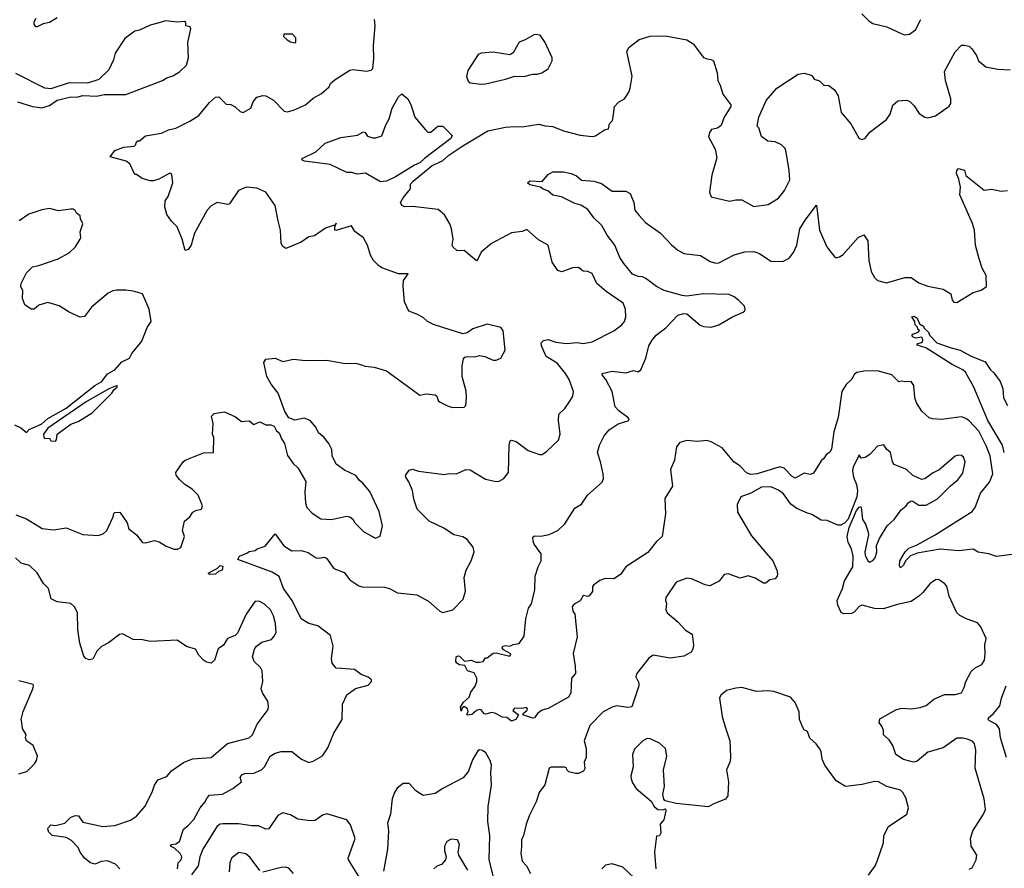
# Model space of a CAD drawing. Extents: x 2293139 to 2515392, y 824115 to 1006937.
# Tile 232 of 256: x 2325730 to 2332186, y 980059 to 985624. Entities that reach past the tile are written whole.
import ezdxf

# ---------------------------------------------------------------- set-up
doc = ezdxf.new("R2010")
doc.units = 0

msp = doc.modelspace()

# ---------------------------------------------------------------- linework, layer by layer
at = {"layer": '0CON10XD'}
for points in [[(2325975, 985636.7), (2325925, 985606.7), (2325883, 985597), (2325845, 985577.5), (2325835, 985577.5), (2325824, 985595), (2325825, 985610), (2325838.8, 985635)], [(2331252.7, 985662.7), (2331300, 985615), (2331325, 985600), (2331417, 985577), (2331515, 985530.8), (2331535, 985526)], [(2325705, 982376), (2325775, 982350.5), (2325877.4, 982287.4), (2325955, 982279.5), (2326035, 982291.4), (2326145, 982247.8), (2326245, 982241.2), (2326277.6, 982252.4), (2326302.5, 982275), (2326343.8, 982365), (2326347.5, 982385), (2326355, 982392.5), (2326387.5, 982395), (2326433.8, 982325), (2326446.2, 982285), (2326495, 982246.7), (2326536.1, 982196.1), (2326555, 982194), (2326615, 982208.6), (2326645, 982200.8), (2326690.7, 982170.7), (2326742.1, 982152.1), (2326765, 982151.4), (2326786.3, 982163.7), (2326811.2, 982235), (2326798, 982275), (2326810, 982335), (2326845.7, 982364.3), (2326866, 982394), (2326885, 982406), (2326923.3, 982415), (2326928.1, 982435), (2326900, 982505), (2326861.2, 982545), (2326813.3, 982575), (2326778.3, 982608.3), (2326756.4, 982636.4), (2326753.8, 982655), (2326801.2, 982725), (2326815, 982736.2), (2326935, 982783.3), (2327000, 982785), (2327003.8, 982883.8), (2326993.8, 982905), (2326999.2, 982975), (2326988.8, 983025), (2327005, 983041.2), (2327073.6, 983053.6), (2327145, 983018.8), (2327185, 982988.8), (2327235, 982993.3), (2327265, 982970), (2327305, 982986.7), (2327345, 982966.7), (2327376.4, 982966.4), (2327397.7, 982957.7), (2327415, 982927.5), (2327432.5, 982915), (2327445.8, 982875.8), (2327466, 982845), (2327485.8, 982765.8), (2327523.2, 982713.2), (2327554.3, 982684.3), (2327606.9, 982595), (2327600.5, 982525), (2327604.4, 982454.4), (2327612, 982425), (2327647.6, 982387.6), (2327705, 982350), (2327775, 982347.1), (2327872.7, 982367.3), (2327895, 982364.2), (2327915, 982348.8), (2327926.7, 982325), (2327986.7, 982265), (2328063.9, 982223.9), (2328093, 982237), (2328108.8, 982305), (2328088.3, 982398.3), (2328025, 982530), (2327981.2, 982585), (2327956, 982605), (2327935, 982635.8), (2327859.8, 982669.8), (2327805, 982710), (2327780, 982765), (2327777.5, 982805), (2327756.5, 982845), (2327725, 982885.7), (2327688.8, 982915), (2327672.1, 982952.1), (2327635.7, 982995.7), (2327595, 983010), (2327535, 982998.8), (2327494.2, 983014.2), (2327468, 983055), (2327425.7, 983175), (2327379.2, 983235), (2327350, 983285), (2327330, 983375), (2327345, 983398.8), (2327405, 983403.8), (2327455, 983382), (2327525, 983396.9), (2327605, 983389.4), (2327745, 983391.1), (2327865, 983368.6), (2327932.7, 983372.7), (2327971.1, 983361.1), (2327995, 983351.4), (2328053.9, 983346.1), (2328135, 983320.8), (2328355, 983162.5), (2328395, 983171.2), (2328455, 983163.3), (2328465.8, 983155.8), (2328475, 983127.5), (2328486.7, 983115), (2328535, 983091.4), (2328568.3, 983081.7), (2328645, 983083.3), (2328656, 983095), (2328660, 983145), (2328657.7, 983187.7), (2328632.5, 983285), (2328632, 983355), (2328640.5, 983399.5), (2328649.3, 983410.7), (2328663.9, 983416.1), (2328715, 983414), (2328745, 983421.2), (2328780, 983415), (2328835, 983391.2), (2328855, 983391.2), (2328886.1, 983403.9), (2328913.8, 983456.2), (2328900, 983585), (2328885, 983606.7), (2328795, 983626.7), (2328702.3, 983597.7), (2328665, 983571.2), (2328635, 983564), (2328505.6, 983605.6), (2328444.6, 983624.6), (2328405, 983644.2), (2328375, 983672), (2328335, 983694), (2328281.7, 983711.7), (2328253.1, 983775), (2328244.2, 983875.8), (2328246.7, 983913.3), (2328278.3, 983958.3), (2328215, 983958), (2328105, 983996.7), (2328082.3, 984012.3), (2328051.1, 984045), (2328030.2, 984080.2), (2328010.9, 984145), (2327983.7, 984193.7), (2327927.5, 984235), (2327905, 984273.3), (2327802.5, 984242.5), (2327797.5, 984245), (2327797, 984263), (2327805, 984290), (2327800, 984280), (2327735, 984258), (2327662.7, 984207.3), (2327625, 984199.2), (2327575.5, 984164.5), (2327475, 984123.8), (2327455, 984136.2), (2327445, 984157.5), (2327440, 984245), (2327425.6, 984305), (2327404.4, 984405), (2327345, 984494), (2327285, 984518.6), (2327215, 984525.6), (2327165.8, 984504.2), (2327105, 984416.7), (2327095, 984413.3), (2327025, 984426), (2326985, 984403.8), (2326960, 984375), (2326876, 984225), (2326854.2, 984145), (2326835, 984116.7), (2326815, 984110), (2326795.6, 984185), (2326762.5, 984265), (2326725, 984302.5), (2326695, 984347.5), (2326681.2, 984395), (2326683, 984437), (2326703.3, 984465), (2326733.3, 984555), (2326728.3, 984608.3), (2326715, 984616.7), (2326641.7, 984578.3), (2326607, 984567), (2326585, 984566.7), (2326533, 984583), (2326495, 984610), (2326485, 984610), (2326451.7, 984678.3), (2326427.3, 984697.3), (2326322.5, 984725), (2326355, 984766.7), (2326412.5, 984787.5), (2326480, 984795), (2326492.5, 984805), (2326493, 984817), (2326505, 984830), (2326515, 984830), (2326555, 984862), (2326660.5, 984879.5), (2326705, 984901.2), (2326755, 984913.8), (2326845, 984958), (2326905, 984996), (2326975, 985081.2), (2327015, 985116.2), (2327035, 985118.8), (2327085, 985070), (2327115, 985067.5), (2327143.6, 985053.6), (2327175, 985022.5), (2327195, 985016.7), (2327245, 985043.3), (2327260.8, 985085), (2327285, 985115.8), (2327325, 985128), (2327345, 985126), (2327395, 985096.2), (2327465, 985023.8), (2327485, 985020.8), (2327525, 985030.6), (2327605, 985066.5), (2327655, 985110), (2327709.3, 985140.7), (2327758.6, 985185), (2327768.6, 985205), (2327798.1, 985231.9), (2327895, 985293.3), (2327915, 985296.7), (2328004.2, 985285.8), (2328035, 985293.8), (2328045.6, 985305), (2328052, 985368), (2328049.2, 985455), (2328062, 985585), (2328057.3, 985625)], [(2325716.1, 985086.1), (2325815, 985054), (2325875, 985046.7), (2325925, 985061.2), (2325975, 985096.7), (2326065, 985118.8), (2326105, 985116.7), (2326145, 985126.2), (2326235, 985123.8), (2326285, 985133.3), (2326425, 985132.9), (2326666.7, 985225), (2326695, 985244), (2326735, 985255.8), (2326778.3, 985281.7), (2326823.3, 985325), (2326838, 985375), (2326832, 985475), (2326852.5, 985565), (2326848.3, 985578.3), (2326820, 985585), (2326820, 985605), (2326811.7, 985611.7), (2326765, 985608), (2326685.8, 985615.8), (2326635, 985600.8), (2326585, 985587.5), (2326515, 985555.8), (2326485, 985550), (2326419.1, 985500.9), (2326356.2, 985405), (2326345, 985360), (2326313.8, 985295), (2326248.3, 985231.7), (2326175, 985208.8), (2326055, 985209.2), (2325935, 985170), (2325895, 985176), (2325705, 985272.5)], [(2331535, 985526), (2331565, 985530), (2331605, 985556.7), (2331638.8, 985625)], [(2327535, 985472.5), (2327540, 985475), (2327540, 985505), (2327519.3, 985529.3), (2327461.7, 985528.3), (2327460, 985515), (2327485, 985492.5), (2327505, 985480), (2327535, 985472.5)], [(2329515, 983893.3), (2329485, 983959.2), (2329455, 983972.9), (2329425, 983976), (2329395, 984000), (2329355, 983996), (2329285, 983970.8), (2329259.5, 983979.5), (2329221.9, 984035), (2329195, 984145.8), (2329131.1, 984181.1), (2329055, 984248.6), (2329025, 984234.2), (2328955, 984226), (2328824.5, 984155.5), (2328755, 984100), (2328735, 984053.3), (2328725, 984043.3), (2328645, 984110), (2328598.3, 984108.3), (2328570, 984135), (2328566.2, 984145), (2328571.4, 984185), (2328562.1, 984252.1), (2328550.6, 984285), (2328515.4, 984345.4), (2328475, 984380), (2328305, 984398.1), (2328256.1, 984396.1), (2328235.9, 984405.9), (2328228, 984425), (2328244.5, 984455), (2328292.5, 984515), (2328293.3, 984545), (2328311.2, 984565), (2328435, 984667.1), (2328501.8, 984698.2), (2328545, 984736), (2328635, 984796.7), (2328800, 984895), (2328915, 984919.1), (2328975, 984924.5), (2329025, 984920.6), (2329135, 984940), (2329175, 984928.1), (2329225, 984924.4), (2329295, 984895.6), (2329405, 984867.1), (2329485, 984857.5), (2329505, 984862.5), (2329565, 984901.2), (2329591.2, 984908.8), (2329598.3, 984941.7), (2329617.1, 984962.9), (2329622.3, 984987.7), (2329630, 985055), (2329657.5, 985082.5), (2329695.5, 985104.5), (2329725, 985150), (2329732.5, 985175), (2329746.7, 985255), (2329711.4, 985415), (2329725.6, 985445), (2329792.5, 985495), (2329865, 985516.5), (2329965, 985517.5), (2330105, 985493.1), (2330145.3, 985465.3), (2330215, 985376.1), (2330235, 985367.1), (2330265, 985364.2), (2330280, 985355), (2330302.9, 985275), (2330308, 985225), (2330323.8, 985195), (2330340, 985135), (2330392.5, 985065), (2330392.5, 985055), (2330350, 984985), (2330328.8, 984931.2), (2330305, 984912), (2330266.4, 984903.6), (2330253.3, 984885), (2330246.7, 984855), (2330291.2, 984775), (2330301.7, 984718.3), (2330268.8, 984605), (2330253.9, 984493.9), (2330263.6, 984463.6), (2330385, 984433.8), (2330425, 984443.3), (2330465, 984443.3), (2330545, 984400), (2330637, 984413), (2330705, 984454.3), (2330746, 984504), (2330779.4, 984575), (2330776.5, 984635), (2330756.9, 984755), (2330748.8, 984778.8), (2330725, 984804.2), (2330685, 984822.9), (2330635, 984827.5), (2330595, 984858.8), (2330576.2, 984915), (2330566.4, 984926.4), (2330576, 984985), (2330626, 985095), (2330695, 985176), (2330835, 985266.7), (2330875, 985273.3), (2330913, 985263), (2330926.4, 985256.4), (2330940, 985235), (2330975, 985222.5), (2331002.5, 985195), (2331035, 985193.8), (2331072, 985165), (2331097.1, 985125), (2331116, 985015), (2331180.7, 984940.7), (2331233.8, 984845), (2331255, 984838), (2331275, 984848), (2331304.4, 984885.6), (2331415, 984970.8), (2331437.8, 985005), (2331455.8, 985064.2), (2331488.3, 985091.7), (2331545, 985096.7), (2331565, 985090), (2331595, 985060), (2331628.8, 985008.8), (2331664.4, 984984.4), (2331685, 984980.8), (2331735, 984994.3), (2331825, 985058), (2331836.9, 985075), (2331836.9, 985105), (2331800, 985225), (2331793.3, 985285), (2331865, 985413.3), (2331905, 985456.7), (2331925, 985457.5), (2331955, 985450), (2331973, 985433), (2332005, 985390), (2332017.5, 985355), (2332065, 985316.2), (2332145, 985298.8), (2332225, 985296.2)], [(2328755, 985200.8), (2328785, 985204.2), (2328915.8, 985234.2), (2328975, 985254), (2329035, 985252), (2329093.9, 985266.1), (2329125, 985266.7), (2329153.6, 985276.4), (2329195, 985302.5), (2329222.5, 985355), (2329222.5, 985375), (2329176.2, 985475), (2329143, 985523), (2329105, 985527.5), (2329045, 985492.5), (2329005, 985477.5), (2328965, 985407.5), (2328945, 985393.3), (2328835, 985411.2), (2328755, 985403.8), (2328736.7, 985395), (2328669.3, 985290.7), (2328660.7, 985250.7), (2328671.7, 985221.7), (2328685, 985210), (2328755, 985200.8)], [(2328095, 984561.1), (2327997.9, 984617.9), (2327945, 984610.8), (2327905, 984622.5), (2327875, 984622.9), (2327765, 984675.6), (2327597, 984697), (2327581.2, 984705), (2327583.3, 984715), (2327672.3, 984757.7), (2327732.5, 984815), (2327835, 984852), (2327945, 984866.7), (2327985, 984888), (2327995, 984883.8), (2328011.5, 984861.5), (2328045, 984850), (2328065, 984850), (2328105, 984862.5), (2328131.8, 984935), (2328153.6, 984975), (2328171.4, 985045), (2328215, 985117.5), (2328235, 985138), (2328276, 985105), (2328295, 985067.5), (2328321.4, 984985), (2328391.1, 984901.1), (2328406.5, 984886.5), (2328425, 984886.2), (2328472.1, 984925), (2328504.4, 984925), (2328565.3, 984865), (2328557.1, 984845), (2328385, 984714.6), (2328355, 984685.9), (2328319, 984671), (2328195, 984594.5), (2328135, 984564.8), (2328095, 984561.1)], [(2329569.3, 981959.3), (2329535, 981946.7), (2329492.5, 981915), (2329486.7, 981905), (2329485.7, 981874.3), (2329465, 981846.7), (2329455, 981842.5), (2329425, 981847.5), (2329406, 981814), (2329365, 981791.2), (2329353.2, 981776.8), (2329356.1, 981746.1), (2329370, 981725), (2329386.6, 981576.6), (2329358.3, 981468.3), (2329372.9, 981385), (2329373.6, 981336.4), (2329348, 981305), (2329345, 981210), (2329329.7, 981180.3), (2329195, 981107.5), (2329155, 981096.2), (2329125.7, 981074.3), (2329105, 981046), (2329095, 981043.1), (2329030, 981065), (2329033.6, 981076.4), (2329056.7, 981095), (2329060, 981105), (2329053, 981113), (2329025, 981106.7), (2328975, 981110), (2328963.3, 981093.3), (2329000, 981065), (2328983.3, 981035), (2328955, 981023.8), (2328925, 981047.5), (2328895, 981050), (2328845, 981076.2), (2328825, 981081.2), (2328785, 981070), (2328775, 981072.5), (2328755, 981097.5), (2328745, 981100), (2328726.4, 981093.6), (2328695, 981067.5), (2328665, 981062.5), (2328661.7, 981068.3), (2328671.7, 981088.3), (2328666.7, 981105), (2328645, 981120), (2328631.7, 981108.3), (2328625, 981090), (2328620, 981115), (2328640.7, 981149.3), (2328678.3, 981181.7), (2328687.5, 981215), (2328716, 981254), (2328727.5, 981285), (2328727.5, 981305), (2328710, 981340), (2328667.5, 981355), (2328649.3, 981389.3), (2328615, 981393.3), (2328597.5, 981405), (2328590, 981415), (2328592.5, 981445), (2328605, 981452.5), (2328615, 981450), (2328647, 981417), (2328693.6, 981423.6), (2328721.7, 981411.7), (2328745, 981411.2), (2328770, 981415), (2328785, 981440), (2328795, 981440), (2328835, 981470), (2328855, 981472), (2328945, 981450), (2328950, 981465), (2328902.3, 981492.3), (2328893.3, 981505), (2328897.5, 981515), (2328915, 981521.2), (2328945, 981516.7), (2328965, 981526.2), (2329005, 981532.5), (2329038.8, 981581.2), (2329048, 981695), (2329067.5, 981765), (2329087, 981793), (2329107.1, 981885), (2329111.1, 981975), (2329129.5, 982035), (2329150, 982075), (2329150.5, 982120.5), (2329104.2, 982185), (2329096, 982205), (2329095, 982230), (2329105, 982240), (2329147.3, 982237.3), (2329202.2, 982247.8), (2329258.8, 982275), (2329305, 982318.8), (2329370.3, 982419.7), (2329413.2, 982446.8), (2329453.7, 982506.3), (2329548.5, 982591.5), (2329558.5, 982615), (2329556.9, 982645), (2329539.5, 982725), (2329518.6, 982785), (2329532.5, 982835), (2329563.1, 982895), (2329595.3, 982934.7), (2329655, 982974.4), (2329723.6, 982996.4), (2329726.2, 983005), (2329718, 983015), (2329658.7, 983058.7), (2329634.4, 983085), (2329615.5, 983185), (2329574.2, 983264.2), (2329550, 983295), (2329550, 983305), (2329615, 983320), (2329705, 983309.4), (2329755, 983322.9), (2329785, 983313.8), (2329802.1, 983327.9), (2329836.5, 983405), (2329855.5, 983485), (2329876.9, 983523.1), (2329904.2, 983555), (2329967.2, 983602.8), (2330045, 983687.5), (2330085, 983697.5), (2330105, 983695.8), (2330191.6, 983621.6), (2330215, 983612.7), (2330265, 983608.2), (2330315, 983623.3), (2330404.5, 983675.5), (2330474.2, 983705.8), (2330485.8, 983714.2), (2330488, 983725), (2330482, 983745), (2330442.9, 983785), (2330415, 983806.5), (2330381.2, 983821.2), (2330215, 983827.3), (2330105, 983810.6), (2330075, 983815.6), (2329955, 983847.5), (2329905, 983873.6), (2329835, 983927.9), (2329815, 983937.1), (2329785, 983940), (2329748, 983955), (2329691.9, 984025), (2329664.5, 984064.5), (2329631.5, 984145), (2329581.9, 984211.9), (2329547.1, 984275), (2329493.8, 984323.8), (2329455, 984379.2), (2329415, 984405.7), (2329365, 984420), (2329282.1, 984462.1), (2329225, 984474.2), (2329192.3, 984502.3), (2329162.5, 984512.5), (2329145, 984526.7), (2329075, 984540.8), (2329059.2, 984555), (2329075, 984566.7), (2329156.7, 984563.3), (2329195, 984610), (2329225, 984626.7), (2329295, 984625.7), (2329346.5, 984616.5), (2329380.7, 984600.7), (2329415, 984571.2), (2329495, 984566), (2329545, 984550), (2329615, 984500), (2329705, 984498.8), (2329733.6, 984483.6), (2329757.1, 984425), (2329764, 984375), (2329791.2, 984341.2), (2329833.3, 984293.3), (2329932.5, 984225), (2330005, 984148.1), (2330045, 984113.5), (2330085, 984091.5), (2330195, 984077.5), (2330258.7, 984038.7), (2330295, 984028.1), (2330315, 984030.6), (2330415, 984081.9), (2330485, 984100.8), (2330545, 984104.2), (2330580.3, 984090.3), (2330655, 984040.8), (2330735, 984039.2), (2330775, 984060.8), (2330805, 984098), (2330825.5, 984145), (2330846.6, 984253.4), (2330880, 984310), (2330955, 984407.5), (2330974.3, 984245), (2331023.1, 984135), (2331036.7, 984116.7), (2331075, 984066.2), (2331085, 984062), (2331105, 984070), (2331130, 984085), (2331228.8, 984195), (2331265, 984212.5), (2331292.5, 984175), (2331298.9, 984045), (2331313.7, 983973.7), (2331334.6, 983934.6), (2331355, 983912.9), (2331415, 983897.5), (2331535, 983933.1), (2331575, 983934.3), (2331625, 983898.9), (2331685, 983877.7), (2331785, 983857.5), (2331835, 983826.2), (2331843.9, 983783.9), (2331855, 983772.5), (2331875, 983770), (2331983.3, 983835), (2332035, 983850), (2332070, 983875), (2332067.6, 983947.6), (2332041.1, 983995), (2332021.2, 984055), (2331998.2, 984145), (2331992.2, 984212.2), (2331991.5, 984245), (2331976.9, 984286.9), (2331894.3, 984475), (2331898.5, 984525), (2331888.5, 984578.5), (2331873.5, 984616.5), (2331875.4, 984634.6), (2331885, 984648.8), (2331926.4, 984636.4), (2331935, 984602.5), (2332055, 984506.2), (2332105, 984513.8), (2332165, 984500), (2332206.4, 984503.6)], [(2325695, 982967.5), (2325737, 982947), (2325775, 982917.5), (2325792.4, 982937.6), (2325875, 982974.5), (2325915, 983009.2), (2326034, 983076), (2326223.8, 983225), (2326268.7, 983251.3), (2326305, 983301.5), (2326355, 983327.9), (2326399.3, 983380.7), (2326450, 983405), (2326464.4, 983435.6), (2326531.2, 983515), (2326566, 983605), (2326591.2, 983645), (2326579.2, 983725), (2326535, 983826), (2326475, 983844), (2326425, 983851.2), (2326365, 983851.2), (2326340, 983845), (2326309.5, 983830.5), (2326200.3, 983739.7), (2326155, 983677.5), (2326127, 983673), (2326055, 983706), (2325987.9, 983747.9), (2325915, 983769.4), (2325855, 983751.4), (2325825, 983726), (2325806.1, 983726.1), (2325763.3, 983755), (2325749.4, 983795), (2325750.6, 983845), (2325738, 983875), (2325739.2, 983895), (2325774, 983965), (2325815, 984004.2), (2325855, 984011.4), (2325982.5, 984055), (2326055, 984096), (2326095.6, 984134.4), (2326126.7, 984185), (2326131.2, 984195), (2326127, 984233), (2326143.3, 984285), (2326128.3, 984318.3), (2326127, 984337), (2326102.5, 984355), (2326093, 984373), (2326081.7, 984381.7), (2326062.5, 984382.5), (2325985, 984370), (2325925, 984386.7), (2325875, 984376.7), (2325790.5, 984349.5), (2325725.9, 984304.1)], [(2326765.5, 980055), (2326768.8, 980095), (2326788.8, 980115), (2326794.2, 980135), (2326781.9, 980155), (2326745, 980190), (2326718, 980205), (2326726.2, 980215), (2326755, 980220.4), (2326777.9, 980235), (2326803.7, 980316.3), (2326832.6, 980337.4), (2326871.4, 980378.6), (2326914, 980456), (2326945, 980492.5), (2326958.9, 980521.1), (2326975, 980537.5), (2327060, 980545), (2327128, 980582), (2327183.8, 980625), (2327176, 980655), (2327187, 980673), (2327205, 980680.8), (2327265, 980682.2), (2327315, 980704.6), (2327336.2, 980725), (2327373.3, 980795), (2327405, 980813.5), (2327445, 980824.4), (2327515, 980824.4), (2327577.1, 980775), (2327625, 980753.6), (2327655, 980760.5), (2327715, 980795.6), (2327750.5, 980849.5), (2327789.5, 980945), (2327844.4, 981035), (2327847.8, 981135), (2327875, 981196.2), (2327932.3, 981237.7), (2328015, 981260), (2328037.5, 981285), (2328037.5, 981295), (2328015, 981313.3), (2327970.3, 981330.3), (2327925, 981362), (2327840.7, 981369.3), (2327805, 981371.2), (2327779.4, 981405), (2327774.5, 981435.5), (2327785.7, 981515), (2327768.6, 981585), (2327685, 981648.2), (2327625, 981664.2), (2327575.9, 981695.9), (2327516.7, 981815), (2327459.1, 981895), (2327431.8, 981971.8), (2327385, 982000.6), (2327160, 982085), (2327171.2, 982105), (2327220, 982125), (2327235, 982137.5), (2327275, 982143.8), (2327287.5, 982155), (2327338.8, 982171.2), (2327405, 982253.3), (2327462.7, 982172.7), (2327515, 982141.2), (2327575, 982143.3), (2327620.7, 982129.3), (2327675, 982094.5), (2327695, 982092.2), (2327725, 982098.9), (2327742.6, 982092.6), (2327790, 982025), (2327857.8, 981997.8), (2327895, 981950.8), (2327955, 981910.6), (2327975, 981904.4), (2328123.2, 981903.2), (2328155, 981894), (2328206.4, 981866.4), (2328335, 981852.9), (2328410.4, 981810.4), (2328485, 981745.6), (2328505, 981736.9), (2328570, 981755), (2328637.5, 981825), (2328652.7, 981877.3), (2328644.6, 981965), (2328657.5, 982015), (2328690, 982075), (2328710, 982135), (2328704.3, 982165), (2328665, 982214.2), (2328635, 982233.1), (2328576.6, 982246.6), (2328515, 982287.3), (2328416, 982336), (2328336, 982415), (2328315, 982480), (2328306.9, 982536.9), (2328282.7, 982592.7), (2328261.2, 982625), (2328260, 982635), (2328285, 982670), (2328305, 982676.2), (2328345, 982663.3), (2328515, 982640.8), (2328545, 982647.5), (2328595, 982645.8), (2328655, 982673.3), (2328683, 982673), (2328785, 982610), (2328855, 982595.8), (2328875, 982597.1), (2328904, 982615), (2328936, 982655), (2328940, 982835), (2328947, 982863), (2328955, 982866.2), (2328985, 982857.5), (2329065, 982798), (2329138, 982772), (2329155, 982773.3), (2329185, 982793.3), (2329263.2, 982866.8), (2329274.2, 982905), (2329262.5, 982995), (2329265, 983037.5), (2329303.8, 983075), (2329337.6, 983122.4), (2329357.5, 983155), (2329361.4, 983185), (2329333.3, 983265), (2329309.5, 983305), (2329255, 983372.7), (2329181.9, 983415), (2329151.2, 983485), (2329149.2, 983505), (2329165, 983520), (2329195, 983527.1), (2329245, 983508.5), (2329315, 983501.2), (2329385, 983508.2), (2329425, 983501.1), (2329485, 983511.8), (2329627, 983583), (2329677.7, 983622.3), (2329695.6, 983645), (2329705.5, 983675), (2329701.5, 983725), (2329688.1, 983765), (2329575, 983842.5), (2329515, 983893.3)], [(2332186.6, 982785), (2332174, 982835), (2332078.3, 982995), (2331986.4, 983215), (2331931.7, 983311.7), (2331915, 983327.5), (2331844, 983364), (2331672, 983472), (2331615, 983490), (2331615, 983497.5), (2331649.5, 983510.5), (2331652, 983525), (2331645, 983543.3), (2331605.7, 983535.7), (2331583.8, 983545), (2331581.2, 983555), (2331587.3, 983562.7), (2331622.5, 983575), (2331630, 983585), (2331620, 983595), (2331618.3, 983608.3), (2331603, 983623), (2331600, 983645), (2331580, 983675), (2331595, 983680), (2331615, 983667.5), (2331630, 983630), (2331657.5, 983615), (2331661.7, 983601.7), (2331690, 983575), (2331696.7, 983555), (2331745, 983505.7), (2331837, 983473), (2331896.2, 983456.2), (2331965, 983419.2), (2332060.2, 983380.2), (2332095, 983328.5), (2332117.9, 983307.9), (2332160.4, 983250.4), (2332175.9, 983205), (2332180.8, 983145), (2332206.7, 983095)], [(2332255, 982120), (2332135, 982104.4), (2332085, 982121.8), (2332015, 982133.1), (2331981.4, 982151.4), (2331885, 982140), (2331765, 982151.3), (2331615, 982125.2), (2331572.3, 982107.7), (2331539.6, 982075), (2331525, 982047.5), (2331505, 982030), (2331499.4, 982045), (2331501.9, 982075), (2331535.3, 982135), (2331561, 982159), (2331615, 982180.4), (2331734, 982245), (2331975, 982400), (2331994.6, 982425.4), (2332031.3, 982518.7), (2332089.8, 982590.2), (2332110.4, 982645), (2332092.7, 982765), (2332070.4, 982825), (2332018.9, 982925), (2331955, 982992.5), (2331935, 983008.5), (2331905, 983018.9), (2331775, 983003.3), (2331715, 983005.6), (2331693.2, 983013.2), (2331645, 983056), (2331610.7, 983110.7), (2331600.6, 983145), (2331592.5, 983225), (2331575, 983252), (2331535, 983249.2), (2331515, 983254), (2331495, 983249.2), (2331448, 983295), (2331355, 983321.2), (2331265, 983318.6), (2331220.3, 983309.7), (2331205, 983298.8), (2331185, 983264.2), (2331148.7, 983231.3), (2331121.5, 983185), (2331097.5, 983015), (2331069.1, 982920.9), (2331053.1, 982806.9), (2331042.1, 982787.9), (2331018.8, 982771.2), (2331003.4, 982746.6), (2330985, 982731.2), (2330935, 982650), (2330915, 982642.5), (2330875, 982650), (2330815, 982617.8), (2330795, 982628.9), (2330743.8, 982683.8), (2330715, 982691.8), (2330565.3, 982645.3), (2330525, 982640.5), (2330495, 982653.2), (2330455, 982696.7), (2330412.7, 982725), (2330336.3, 982816.3), (2330265, 982856.3), (2330235, 982864.1), (2330175, 982857.2), (2330104.7, 982865.3), (2330058.3, 982851.7), (2330037.7, 982822.3), (2330024, 982735), (2329997.5, 982675), (2330010, 982565), (2329960.8, 982485), (2329964.2, 982384.2), (2329942.5, 982235), (2329905, 982201.2), (2329849.7, 982130.3), (2329705, 982036.2), (2329670, 981985), (2329625, 981958), (2329569.3, 981959.3)], [(2325965, 982860), (2325971.7, 982868.3), (2325976.7, 982905), (2326065, 982971.1), (2326118.9, 982991.1), (2326205, 983045.8), (2326335, 983174.4), (2326350.6, 983199.4), (2326370, 983215), (2326370, 983225), (2326315, 983204.3), (2326165, 983118.7), (2325913.8, 982946.2), (2325886.7, 982905), (2325887.5, 982885), (2325895, 982877.5), (2325925, 982880), (2325935, 982862.5), (2325965, 982860)], [(2331955, 980052.7), (2331975, 980062.2), (2332002.9, 980115), (2332006, 980145), (2331970, 980205), (2331965.8, 980255), (2331980, 980305), (2332050.8, 980415), (2332064.2, 980445), (2332054.4, 980515), (2331995.5, 980715), (2332000, 980835), (2331991.8, 980875), (2331979.7, 980889.7), (2331945, 980905.5), (2331915, 980912.5), (2331875, 980911.5), (2331785, 980847.9), (2331685, 980820.5), (2331615, 980761.2), (2331590, 980755), (2331525, 980772.5), (2331476.2, 980805), (2331456.2, 980865), (2331431.2, 980901.2), (2331393.3, 980935), (2331393.6, 980963.6), (2331386, 980986), (2331366.7, 981015), (2331371.2, 981038.8), (2331475, 981098), (2331511.7, 981108.3), (2331575, 981104.4), (2331635, 981113.3), (2331675, 981126.5), (2331725, 981167.1), (2331795, 981199.2), (2331865, 981198.6), (2331905, 981208.8), (2331924, 981245), (2331934, 981285), (2331970, 981350), (2331995, 981374.2), (2332038, 981395), (2332055.6, 981424.4), (2332061.9, 981465), (2332059.2, 981525), (2332067.5, 981565), (2332032.7, 981642.7), (2332009.7, 981669.7), (2331943.2, 981693.2), (2331895, 981717.1), (2331875, 981734), (2331824.5, 981844.5), (2331808.8, 981908.8), (2331795, 981926.7), (2331755, 981953.8), (2331735, 981951.2), (2331698, 981925), (2331653.1, 981866.9), (2331625.4, 981844.6), (2331575, 981807.8), (2331485, 981788.5), (2331395, 981760), (2331335, 981763.8), (2331255, 981784.2), (2331235, 981775.8), (2331201.5, 981738.5), (2331185, 981728.9), (2331135, 981728.5), (2331116, 981736), (2331094.5, 981784.5), (2331091.1, 981815), (2331125.3, 981894.7), (2331138.9, 981945), (2331194, 982035), (2331196.2, 982105), (2331183.8, 982155), (2331162, 982195), (2331155.8, 982235), (2331168.1, 982295), (2331216.2, 982405), (2331235, 982426.7), (2331245, 982432.5), (2331248.3, 982428.3), (2331257.3, 982347.3), (2331276.2, 982315), (2331292.7, 982262.7), (2331295.8, 982245), (2331271.2, 982135), (2331273.6, 982113.6), (2331292.5, 982075), (2331305, 982067.5), (2331325, 982076.7), (2331340, 982095), (2331351.2, 982135), (2331348.8, 982175), (2331367.3, 982222.7), (2331419.2, 982305), (2331465, 982346), (2331510.3, 982409.7), (2331542, 982435), (2331555, 982456.7), (2331575, 982468), (2331586.8, 982466.8), (2331625, 982440.8), (2331675, 982440.6), (2331748.5, 982481.5), (2331833, 982567), (2331882.7, 982607.3), (2331915, 982650), (2331930, 982725), (2331918.8, 982755), (2331905.7, 982765.7), (2331885, 982768), (2331865, 982762), (2331758.8, 982671.2), (2331715, 982651.2), (2331665, 982613.3), (2331645, 982608.8), (2331586.7, 982635), (2331545, 982673.3), (2331465, 982706.7), (2331454.3, 982724.3), (2331441.2, 982785), (2331415, 982806.7), (2331395.9, 982835.9), (2331355, 982827.5), (2331305, 982773.8), (2331275, 982753.8), (2331248.3, 982748.3), (2331235, 982770), (2331195, 982690), (2331191.5, 982665), (2331197.3, 982625), (2331217.1, 982575), (2331224.4, 982535), (2331219.1, 982495), (2331162.1, 982347.9), (2331137.8, 982322.2), (2331115, 982310), (2331095, 982310), (2331025, 982340), (2330985, 982341.4), (2330925, 982380), (2330895, 982387.1), (2330825, 982418.6), (2330786.9, 982446.9), (2330739.4, 982515), (2330705, 982538.5), (2330655, 982560.9), (2330595, 982558.5), (2330525, 982519.5), (2330458.8, 982495), (2330434.2, 982445), (2330436, 982395), (2330529.7, 982239.7), (2330625, 982126.7), (2330669.2, 982075), (2330695.8, 982015), (2330698.8, 981991.2), (2330697.5, 981975), (2330683, 981957), (2330648.3, 981951.7), (2330621.7, 981928.3), (2330608.3, 981928.3), (2330551.7, 981961.7), (2330506.1, 981976.1), (2330455, 981962), (2330375, 981990), (2330350, 981985), (2330317.8, 981942.2), (2330255, 981912.2), (2330225, 981918.9), (2330135, 981957.5), (2330105, 981962.2), (2330034.6, 981935.4), (2329966, 981835), (2329964, 981815), (2329972, 981795), (2329968, 981755), (2329976.7, 981735), (2330045.4, 981675.4), (2330095, 981621.2), (2330138.8, 981595), (2330147.5, 981525), (2330144, 981495), (2330134, 981476), (2330085, 981449.2), (2329995, 981438.1), (2329885, 981456), (2329855, 981438), (2329774.2, 981335), (2329770.8, 981315), (2329789.2, 981275), (2329790, 981255), (2329745, 981117.5), (2329715, 981112.5), (2329643.8, 981123.8), (2329615, 981115.6), (2329555, 981085.7), (2329469.2, 980995), (2329432, 980895), (2329443.8, 980845), (2329443.6, 980786.4), (2329430.8, 980755), (2329436, 980714), (2329426.7, 980695), (2329395, 980680), (2329375, 980680), (2329331.7, 980691.7), (2329317.5, 980705), (2329315, 980717.5), (2329305, 980722.5), (2329215, 980722), (2329202, 980715), (2329173.6, 980606.4), (2329136.4, 980555), (2329117.5, 980495), (2329073, 980407), (2329051.8, 980348.2), (2329033.6, 980275), (2329020, 980245), (2329021.1, 980198.9), (2329015.5, 980155), (2329025.5, 980105.5), (2329053.8, 980075), (2329080, 980025)], [(2326386.5, 980055), (2326359.2, 980085), (2326305, 980106.9), (2326265, 980104.2), (2326223.9, 980086.1), (2326195, 980094), (2326154.6, 980124.6), (2326126.7, 980165), (2326114.2, 980195), (2326070.6, 980240.6), (2326035, 980260.6), (2325943.3, 980275), (2325921.2, 980295), (2325913.8, 980315), (2325916.7, 980325), (2325935, 980343.3), (2325965, 980340), (2326025.9, 980354.1), (2326065.9, 980394.1), (2326095, 980405.8), (2326115, 980403.8), (2326145, 980362.5), (2326275, 980333.8), (2326355, 980340), (2326456, 980374), (2326495, 980400.8), (2326552.6, 980467.4), (2326601.4, 980565), (2326613.1, 980605), (2326635, 980640), (2326695, 980661.2), (2326725, 980699.2), (2326805, 980753.8), (2326863.4, 980776.6), (2326985, 980785.8), (2327092, 980878), (2327234.5, 980915.5), (2327255.8, 980935), (2327286.3, 981003.7), (2327359.1, 981100.9), (2327362.5, 981125), (2327357.5, 981155), (2327324, 981205), (2327314, 981235), (2327323.8, 981285), (2327320, 981355), (2327308.8, 981375), (2327268, 981415), (2327256, 981445), (2327270.8, 981495), (2327283.3, 981515), (2327317.3, 981542.7), (2327380.9, 981559.1), (2327399.7, 981580.3), (2327412, 981605), (2327408.5, 981665), (2327395, 981713.8), (2327374.5, 981755), (2327335, 981792), (2327305, 981808.8), (2327275, 981810), (2327215.6, 981725), (2327158.7, 981601.3), (2327143.3, 981585), (2327093.3, 981565), (2327066.7, 981523.3), (2327032.1, 981497.9), (2327007.1, 981425), (2326985, 981403.3), (2326955, 981410), (2326935, 981423.3), (2326905, 981456.7), (2326882.5, 981495), (2326824.4, 981514.4), (2326762.5, 981555), (2326585, 981545.5), (2326535, 981556.4), (2326475, 981559.6), (2326404.4, 981595.6), (2326385, 981592.5), (2326312.1, 981537.9), (2326265.5, 981514.5), (2326236.7, 981483.3), (2326209.7, 981430.3), (2326185.9, 981425.9), (2326164.2, 981434.2), (2326150.3, 981450.3), (2326124, 981535), (2326112, 981625), (2326109.2, 981735), (2326092.3, 981772.3), (2326065.8, 981795.8), (2325975, 981806), (2325937.1, 981827.1), (2325920, 981895), (2325885.9, 981925.9), (2325845, 981996.7), (2325795, 982043.8), (2325740.3, 982060.3), (2325703.3, 982095)], [(2326975, 981986.2), (2326966.2, 981995), (2327025, 982024), (2327045, 982044.4), (2327061.2, 982041.2), (2327058.5, 982015), (2327034.3, 982005.7), (2327015, 981988.1), (2326975, 981986.2)], [(2325725, 980678.8), (2325777.3, 980692.7), (2325826.2, 980745), (2325840, 980765), (2325847.5, 980795), (2325817.5, 980865), (2325774, 980895), (2325768.8, 980915), (2325773.3, 980935), (2325748, 980975), (2325744.1, 981014.1), (2325738.8, 981035), (2325753, 981087), (2325816, 981235), (2325821.2, 981255), (2325817.5, 981265), (2325725, 981287.3)], [(2331295, 980014), (2331339.2, 980075), (2331353.6, 980106.4), (2331394.4, 980225), (2331396.9, 980275), (2331426.8, 980333.2), (2331546.7, 980415), (2331557.5, 980455), (2331540.6, 980520.6), (2331521.9, 980555), (2331505, 980571.9), (2331416.3, 980596.3), (2331362.5, 980625), (2331335, 980628.1), (2331255, 980609.5), (2331145, 980595.8), (2331085, 980632.5), (2331008.8, 980735), (2330992.5, 980775), (2330985.8, 980825), (2330975.7, 980845.7), (2330953.8, 980875), (2330912.1, 980912.1), (2330895.7, 980955.7), (2330875, 980966.7), (2330865, 980983.3), (2330844.2, 981035), (2330841.2, 981085), (2330815, 981146.7), (2330785, 981181.2), (2330675, 981218), (2330635, 981222.5), (2330561.7, 981218.3), (2330465, 981243.8), (2330425, 981241.2), (2330365, 981226), (2330326.7, 981195), (2330318.8, 981175), (2330335.8, 981055), (2330355, 980986.7), (2330385.7, 980895), (2330391.3, 980791.3), (2330389.8, 980760.2), (2330364, 980705), (2330378.8, 980625), (2330372.5, 980535), (2330358.3, 980511.7), (2330285.8, 980484.2), (2330245, 980461.2), (2330033.9, 980483.9), (2329961.7, 980501.7), (2329953, 980513), (2329946.7, 980545), (2329959.2, 980595), (2329951.1, 980705), (2329974, 980795), (2329964, 980844), (2329925, 980878.6), (2329865, 980907.1), (2329845, 980909.2), (2329815.7, 980894.3), (2329760.6, 980839.4), (2329749.2, 980805), (2329752.5, 980725), (2329738.1, 980665), (2329738.6, 980645), (2329748.8, 980618.8), (2329773, 980583), (2329870, 980500), (2329891.2, 980465), (2329914.1, 980444.1), (2329947.5, 980442.5), (2329965, 980450), (2329967.5, 980435), (2329953.6, 980376.4), (2329930.7, 980349.3), (2329935, 980290), (2329925, 980272.5), (2329905, 980270), (2329891.8, 980165), (2329902, 980055)], [(2332201.1, 980785), (2332161.4, 980915), (2332154.1, 980974.1), (2332135, 981001.2), (2332090, 981025), (2332081.2, 981035), (2332082, 981045), (2332116.2, 981075), (2332156.4, 981123.6), (2332168.1, 981175), (2332198.5, 981255)], [(2328840, 979995), (2328808.4, 980115), (2328812.7, 980275), (2328800.8, 980365), (2328801.1, 980465), (2328823.3, 980605), (2328819.1, 980685), (2328824.4, 980735), (2328815.5, 980765), (2328786.6, 980816.6), (2328765, 980832), (2328745, 980836.2), (2328735, 980828.8), (2328699.3, 980770.7), (2328673.9, 980695), (2328638.3, 980651.7), (2328505, 980581.5), (2328455, 980548.5), (2328375, 980536.7), (2328327.3, 980567.3), (2328285, 980614.3), (2328245, 980614.3), (2328205, 980584.3), (2328186.7, 980555), (2328172.9, 980515), (2328160.8, 980415), (2328141.4, 980355), (2328149.4, 980305), (2328142, 980185), (2328115, 980040)], [(2327972.5, 979975), (2327885.8, 980115), (2327884.2, 980125), (2327928.8, 980255), (2327898.2, 980345), (2327875, 980377.8), (2327745, 980415.4), (2327715, 980406.8), (2327667.2, 980372.8), (2327635, 980370.6), (2327555, 980382), (2327505, 980409.3), (2327455, 980422.7), (2327422.2, 980405), (2327363.3, 980316.7), (2327345, 980315.6), (2327295, 980338.5), (2327253.1, 980336.9), (2327165, 980350.3), (2327065, 980351.1), (2327045, 980347.7), (2327025, 980335.5), (2326931.5, 980185), (2326910.9, 980135), (2326899.6, 980075), (2326856.2, 980015)], [(2328667.7, 980047.7), (2328608.8, 980145), (2328606.2, 980165), (2328614.2, 980215), (2328600, 980245), (2328559.3, 980250.7), (2328530, 980235), (2328516, 980204), (2328515.8, 980175), (2328527.1, 980135), (2328522.5, 980115), (2328495.6, 980084.4), (2328465, 980072), (2328446, 980055)], [(2327305.3, 980045.3), (2327240.3, 980130.3), (2327213, 980153), (2327167.3, 980162.7), (2327119.2, 980125), (2327108.6, 980095), (2327104.2, 980035)], [(2329761.2, 979995), (2329685.7, 980065.7), (2329615, 980088), (2329571.2, 980078.8), (2329546.7, 980055)], [(2327444.1, 980064.1), (2327325, 980033.5)], [(2327525.8, 980025), (2327495, 980060), (2327475, 980066), (2327444.1, 980064.1)]]:
    msp.add_lwpolyline(points, dxfattribs=at)

doc.saveas('drawing.dxf')
